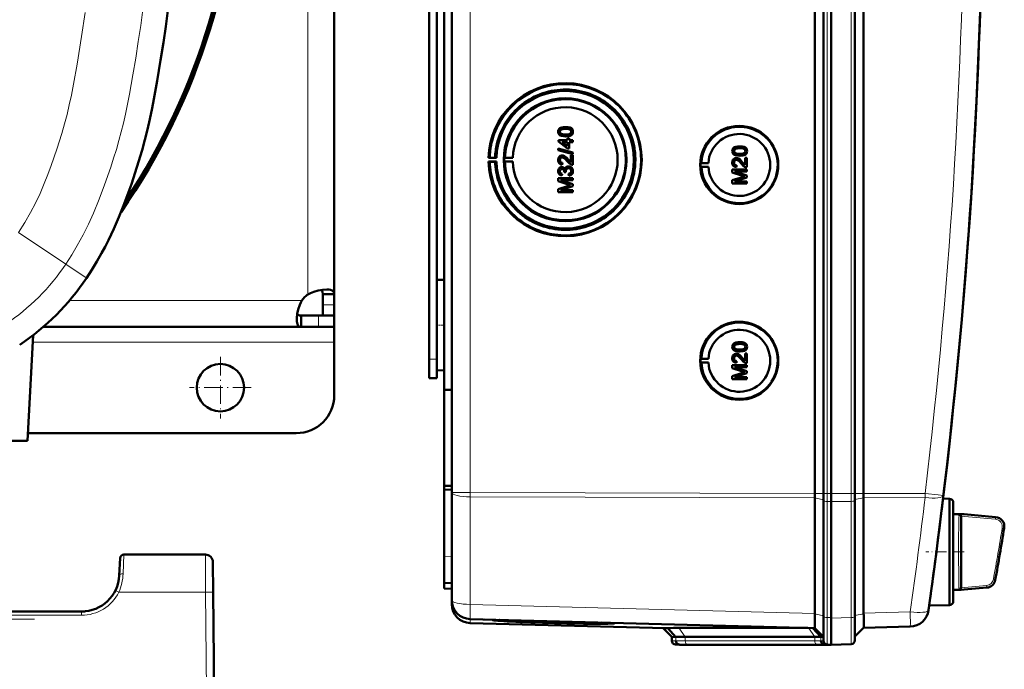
# Model space of a CAD drawing. Extents: x -2073 to 2460, y -1948 to 865.
# Tile 35 of 83: x 764 to 1023, y -1671 to -1500. Entities that reach past the tile are written whole.
import ezdxf

# ---------------------------------------------------------------- set-up
doc = ezdxf.new("R2010")
doc.units = 0
doc.linetypes.add('DASHDOT', pattern=[18.5, 12, -3, 0.5, -3])

msp = doc.modelspace()

# ---------------------------------------------------------------- linework, layer by layer
at = {"color": 7, "lineweight": 50}
for p, q in [((973.27, -1624.81), (973.27, -1276.77)), ((975.57, -1276.76), (975.57, -1624.82)), ((977.57, -1276.76), (977.57, -1624.82)), ((983.81, -1624.82), (983.81, -1276.76)), ((986.1, -1624.8), (986.1, -1276.79)), ((877.57, -1624.54), (877.57, -1277.04)), ((977.56, -1291.76), (977.56, -1604.55)), ((873.57, -1573.98), (873.57, -1327.6)), ((875.57, -1451.72), (875.57, -1597.47)), ((846.57, -1459.46), (846.57, -1572.22)), ((871.57, -1589.39), (871.57, -1459.39)), ((907.54, -1528.19), (907.55, -1528.19)), ((906.04, -1529.43), (906.04, -1529.43)), ((906.3, -1529.94), (906.31, -1529.94)), ((907.54, -1530.66), (907.55, -1530.66)), ((909.12, -1530.28), (909.13, -1530.28)), ((909.49, -1529.42), (909.5, -1529.42)), ((905.64, -1531.65), (908.01, -1531.65)), ((905.64, -1531.99), (905.64, -1531.65)), ((908.01, -1533.82), (905.64, -1531.99)), ((906.62, -1532.14), (908.01, -1533.21)), ((908.01, -1532.14), (906.62, -1532.14)), ((906.63, -1532.14), (908.02, -1533.21)), ((908.01, -1531.15), (908.51, -1531.15)), ((908.01, -1531.65), (908.01, -1531.15)), ((908.01, -1533.21), (908.01, -1532.14)), ((908.51, -1531.15), (908.51, -1531.65)), ((908.51, -1531.15), (908.51, -1531.65)), ((908.51, -1531.15), (908.51, -1531.15)), ((908.51, -1531.65), (909.44, -1531.65)), ((908.51, -1532.14), (908.51, -1533.82)), ((908.51, -1532.14), (908.51, -1533.82)), ((909.44, -1532.14), (908.51, -1532.14)), ((909.44, -1531.65), (909.44, -1532.14)), ((909.44, -1531.65), (909.45, -1531.65)), ((909.44, -1532.14), (909.45, -1532.14)), ((909.45, -1531.65), (909.45, -1532.14)), ((953.44, -1533.28), (953.44, -1533.28)), ((887.56, -1536.26), (887.26, -1536.31)), ((887.26, -1536.31), (889.32, -1536.31)), ((888.99, -1536.28), (887.56, -1536.26)), ((889.32, -1536.31), (888.99, -1536.28)), ((891.56, -1536.28), (891.35, -1536.31)), ((891.35, -1536.31), (893.63, -1536.31)), ((893.63, -1536.31), (891.56, -1536.28)), ((905.59, -1533.86), (909.44, -1534.94)), ((905.59, -1534.26), (905.59, -1533.86)), ((905.59, -1533.86), (905.6, -1533.86)), ((909.44, -1535.35), (905.59, -1534.26)), ((905.6, -1533.86), (909.45, -1534.94)), ((906.66, -1535.7), (906.66, -1535.7)), ((908.51, -1533.82), (908.01, -1533.82)), ((908.51, -1533.82), (908.51, -1533.82)), ((908.95, -1537.53), (908.95, -1535.65)), ((908.95, -1535.65), (909.44, -1535.65)), ((909.44, -1534.94), (909.44, -1535.35)), ((909.44, -1534.94), (909.45, -1534.94)), ((909.44, -1535.35), (909.45, -1535.35)), ((909.44, -1535.65), (909.44, -1538.17)), ((909.44, -1535.65), (909.45, -1535.65)), ((909.45, -1534.94), (909.45, -1535.35)), ((909.45, -1535.65), (909.45, -1538.17)), ((951.93, -1534.52), (951.94, -1534.52)), ((952.19, -1535.03), (952.2, -1535.03)), ((953.44, -1535.75), (953.44, -1535.75)), ((954.84, -1536.29), (955.34, -1536.29)), ((954.84, -1538.18), (954.84, -1536.29)), ((955.01, -1535.38), (955.02, -1535.38)), ((955.34, -1536.29), (955.34, -1538.81)), ((955.34, -1536.29), (955.34, -1538.81)), ((955.34, -1536.29), (955.34, -1536.29)), ((955.38, -1534.52), (955.39, -1534.52)), ((887.26, -1537.31), (887.56, -1537.35)), ((889.32, -1537.31), (887.26, -1537.31)), ((887.56, -1537.35), (888.99, -1537.33)), ((888.99, -1537.33), (889.32, -1537.31)), ((891.56, -1537.34), (891.35, -1537.31)), ((891.35, -1537.31), (893.63, -1537.31)), ((893.63, -1537.31), (891.56, -1537.34)), ((906.04, -1536.89), (906.04, -1536.89)), ((906.57, -1538.76), (906.58, -1538.76)), ((906.73, -1537.62), (906.68, -1538.12)), ((906.68, -1538.12), (906.69, -1538.12)), ((906.74, -1537.62), (906.69, -1538.12)), ((906.73, -1537.62), (906.74, -1537.62)), ((908.24, -1536.77), (908.95, -1537.53)), ((908.24, -1536.77), (908.24, -1536.77)), ((908.28, -1538.56), (908.29, -1538.56)), ((909.44, -1538.17), (909.45, -1538.17)), ((943.14, -1537.69), (943.34, -1537.67)), ((943.14, -1537.69), (945.18, -1537.69)), ((943.14, -1538.69), (943.34, -1538.72)), ((943.14, -1538.69), (945.18, -1538.69)), ((943.34, -1537.67), (945.18, -1537.69)), ((943.34, -1538.72), (945.18, -1538.69)), ((951.93, -1537.54), (951.94, -1537.54)), ((952.55, -1536.34), (952.55, -1536.34)), ((952.62, -1538.27), (952.57, -1538.76)), ((952.57, -1538.76), (952.58, -1538.76)), ((952.63, -1538.27), (952.58, -1538.76)), ((952.62, -1538.27), (952.63, -1538.27)), ((954.13, -1537.41), (954.84, -1538.17)), ((954.13, -1537.41), (954.13, -1537.41)), ((955.34, -1538.81), (955.34, -1538.81)), ((906.04, -1539.84), (906.04, -1539.84)), ((906.63, -1540.49), (906.58, -1540.98)), ((906.58, -1540.98), (906.59, -1540.98)), ((906.64, -1540.49), (906.59, -1540.98)), ((906.63, -1540.49), (906.64, -1540.49)), ((907.17, -1540.05), (907.18, -1539.98)), ((907.62, -1540.1), (907.17, -1540.05)), ((907.56, -1539.78), (907.57, -1539.78)), ((907.62, -1540.1), (907.62, -1540.1)), ((908.41, -1541.03), (908.36, -1540.54)), ((908.41, -1541.03), (908.41, -1541.03)), ((909.49, -1539.83), (909.5, -1539.83)), ((951.48, -1539.36), (955.34, -1539.36)), ((951.48, -1540.17), (951.48, -1539.36)), ((954.14, -1541.02), (951.48, -1540.17)), ((951.48, -1542.24), (954.19, -1541.38)), ((952.08, -1539.9), (955.34, -1540.93)), ((952.08, -1539.9), (955.34, -1540.93)), ((955.34, -1539.9), (952.08, -1539.9)), ((955.34, -1541.49), (952.08, -1542.52)), ((955.34, -1541.49), (952.08, -1542.52)), ((955.34, -1539.36), (955.34, -1539.9)), ((955.34, -1539.36), (955.34, -1539.9)), ((955.34, -1539.36), (955.34, -1539.36)), ((955.34, -1539.9), (955.34, -1539.9)), ((955.34, -1540.93), (955.34, -1541.49)), ((955.34, -1540.93), (955.34, -1541.49)), ((955.34, -1540.93), (955.34, -1540.93)), ((955.34, -1541.49), (955.34, -1541.49)), ((905.59, -1541.67), (909.44, -1541.67)), ((905.59, -1542.48), (905.59, -1541.67)), ((908.25, -1543.34), (905.59, -1542.48)), ((905.59, -1544.56), (908.29, -1543.7)), ((906.18, -1542.22), (909.44, -1543.24)), ((909.44, -1542.22), (906.18, -1542.22)), ((909.44, -1543.81), (906.18, -1544.83)), ((906.19, -1542.22), (909.45, -1543.24)), ((909.45, -1543.81), (906.19, -1544.83)), ((909.44, -1541.67), (909.44, -1542.22)), ((909.44, -1541.67), (909.45, -1541.67)), ((909.44, -1542.22), (909.45, -1542.22)), ((909.44, -1543.24), (909.44, -1543.81)), ((909.44, -1543.24), (909.45, -1543.24)), ((909.44, -1543.81), (909.45, -1543.81)), ((909.45, -1541.67), (909.45, -1542.22)), ((909.45, -1543.24), (909.45, -1543.81)), ((951.48, -1543.06), (951.48, -1542.24)), ((955.34, -1543.06), (951.48, -1543.06)), ((952.08, -1542.52), (955.34, -1542.52)), ((955.34, -1542.52), (955.34, -1543.06)), ((955.34, -1542.52), (955.34, -1543.06)), ((955.34, -1542.52), (955.34, -1542.52)), ((955.34, -1543.06), (955.34, -1543.06)), ((905.59, -1545.38), (905.59, -1544.56)), ((909.44, -1545.38), (905.59, -1545.38)), ((906.18, -1544.83), (909.44, -1544.83)), ((909.44, -1544.83), (909.44, -1545.38)), ((909.44, -1544.83), (909.45, -1544.83)), ((909.44, -1545.38), (909.45, -1545.38)), ((909.45, -1544.83), (909.45, -1545.38)), ((873.57, -1568.5), (875.57, -1568.44)), ((873.57, -1568.5), (875.57, -1568.44)), ((873.57, -1580.39), (873.57, -1568.5)), ((843.57, -1572.22), (843.57, -1575.03)), ((846.57, -1572.22), (843.57, -1572.22)), ((846.57, -1572.22), (846.57, -1575.03)), ((843.57, -1575.03), (843.57, -1577.89)), ((846.57, -1575.03), (846.57, -1577.89)), ((837.89, -1580.89), (837.89, -1577.89)), ((842.45, -1577.89), (837.89, -1577.89)), ((846.57, -1577.89), (842.45, -1577.89)), ((846.57, -1577.89), (843.57, -1577.89)), ((846.57, -1580.89), (846.57, -1577.89)), ((873.57, -1592.29), (873.57, -1580.39)), ((837.89, -1580.89), (769.86, -1580.89)), ((842.45, -1580.89), (837.89, -1580.89)), ((846.57, -1580.89), (842.45, -1580.89)), ((846.57, -1580.89), (846.57, -1584.89)), ((767.19, -1583.07), (765.73, -1610.89)), ((846.57, -1584.89), (846.57, -1598.89)), ((953.44, -1584.89), (953.44, -1584.89)), ((873.57, -1589.39), (873.57, -1586.8)), ((951.93, -1586.13), (951.94, -1586.13)), ((952.19, -1586.64), (952.2, -1586.64)), ((952.55, -1587.95), (952.55, -1587.95)), ((953.44, -1587.36), (953.44, -1587.36)), ((954.84, -1587.9), (955.34, -1587.9)), ((954.84, -1589.78), (954.84, -1587.9)), ((955.01, -1586.98), (955.02, -1586.98)), ((955.34, -1587.9), (955.34, -1590.42)), ((955.34, -1587.9), (955.34, -1590.42)), ((955.34, -1587.9), (955.34, -1587.9)), ((955.38, -1586.12), (955.39, -1586.12)), ((871.57, -1594.39), (871.57, -1589.39)), ((873.57, -1594.39), (873.57, -1589.39)), ((943.14, -1589.3), (943.34, -1589.27)), ((943.14, -1589.3), (945.18, -1589.3)), ((943.14, -1590.3), (943.34, -1590.33)), ((943.14, -1590.3), (945.18, -1590.3)), ((943.34, -1589.27), (945.18, -1589.3)), ((943.34, -1590.33), (945.18, -1590.3)), ((951.93, -1589.15), (951.94, -1589.15)), ((952.62, -1589.88), (952.57, -1590.37)), ((952.57, -1590.37), (952.58, -1590.37)), ((952.63, -1589.88), (952.58, -1590.37)), ((952.62, -1589.88), (952.63, -1589.88)), ((954.13, -1589.02), (954.84, -1589.78)), ((954.13, -1589.02), (954.13, -1589.02)), ((955.34, -1590.42), (955.34, -1590.42)), ((873.57, -1592.29), (875.57, -1592.34)), ((951.48, -1590.96), (955.34, -1590.96)), ((951.48, -1591.77), (951.48, -1590.96)), ((954.14, -1592.63), (951.48, -1591.77)), ((951.48, -1593.85), (954.19, -1592.99)), ((952.08, -1591.51), (955.34, -1592.53)), ((952.08, -1591.51), (955.34, -1592.53)), ((955.34, -1591.51), (952.08, -1591.51)), ((955.34, -1593.1), (952.08, -1594.12)), ((955.34, -1593.1), (952.08, -1594.12)), ((955.34, -1590.96), (955.34, -1591.51)), ((955.34, -1590.96), (955.34, -1591.51)), ((955.34, -1590.96), (955.34, -1590.96)), ((955.34, -1591.51), (955.34, -1591.51)), ((955.34, -1592.53), (955.34, -1593.1)), ((955.34, -1592.53), (955.34, -1593.1)), ((955.34, -1592.53), (955.34, -1592.53)), ((955.34, -1593.1), (955.34, -1593.1)), ((871.57, -1594.39), (873.57, -1594.39)), ((951.48, -1594.67), (951.48, -1593.85)), ((955.34, -1594.67), (951.48, -1594.67)), ((952.08, -1594.12), (955.34, -1594.12)), ((955.34, -1594.12), (955.34, -1594.67)), ((955.34, -1594.12), (955.34, -1594.67)), ((955.34, -1594.12), (955.34, -1594.12)), ((955.34, -1594.67), (955.34, -1594.67)), ((875.57, -1597.47), (877.57, -1597.45)), ((875.57, -1622.75), (875.57, -1597.47)), ((977.56, -1624.82), (977.56, -1604.55)), ((836.57, -1608.89), (765.84, -1608.89)), ((765.73, -1610.89), (732.44, -1610.89)), ((875.57, -1622.75), (877.57, -1622.77)), ((875.57, -1622.75), (875.57, -1623.69)), ((875.57, -1623.69), (875.57, -1641.33)), ((875.57, -1623.69), (877.57, -1623.79)), ((877.57, -1652.9), (877.57, -1624.54)), ((973.27, -1625.93), (973.27, -1656.4)), ((975.57, -1624.82), (975.57, -1626.67)), ((975.57, -1626.67), (975.57, -1657.24)), ((977.56, -1624.82), (977.56, -1626.9)), ((977.56, -1626.9), (977.56, -1657.67)), ((977.57, -1624.82), (977.57, -1626.9)), ((977.57, -1626.9), (977.57, -1657.47)), ((983.81, -1624.82), (983.81, -1626.64)), ((983.81, -1626.64), (983.81, -1657.26)), ((986.1, -1625.92), (986.1, -1625.9)), ((986.1, -1625.92), (986.1, -1656.29)), ((1008.74, -1626.19), (1007.05, -1626.14)), ((1008.74, -1640.19), (1008.74, -1626.19)), ((1006.71, -1628.93), (1006.58, -1629.94)), ((1009.74, -1627.19), (1009.74, -1640.19)), ((1009.74, -1630.19), (1009.74, -1627.19)), ((1009.74, -1630.19), (1011.77, -1630.19)), ((1011.76, -1630.74), (1011.76, -1630.79)), ((1011.76, -1630.79), (1011.76, -1630.8)), ((1012.59, -1630.26), (1011.77, -1630.19)), ((1012.6, -1630.26), (1011.77, -1630.19)), ((1011.77, -1630.8), (1011.77, -1649.57)), ((1012.6, -1630.26), (1020.9, -1630.99)), ((790.17, -1641.84), (789.93, -1646.41)), ((812.6, -1640.89), (791.16, -1640.89)), ((875.57, -1648.32), (875.57, -1641.33)), ((1008.74, -1649.95), (1008.74, -1640.19)), ((1009.74, -1640.19), (1009.74, -1653.19)), ((814.6, -1642.87), (814.67, -1650.8)), ((875.57, -1649.82), (875.57, -1648.32)), ((877.57, -1648.39), (875.57, -1648.32)), ((875.57, -1649.82), (877.57, -1649.89)), ((1008.74, -1654.19), (1008.74, -1649.95)), ((1009.74, -1650.19), (1011.77, -1650.19)), ((1009.74, -1653.19), (1009.74, -1650.19)), ((1012.6, -1650.11), (1011.77, -1650.19)), ((1018.57, -1649.59), (1012.6, -1650.11)), ((814.67, -1650.8), (815.43, -1737.39)), ((877.57, -1653.95), (877.57, -1652.91)), ((781.97, -1655.68), (781.96, -1655.69)), ((1003.27, -1655.06), (1003.24, -1655.24)), ((1008.74, -1654.19), (1003.37, -1654.33)), ((779.94, -1655.89), (538.92, -1655.89)), ((973.27, -1660.28), (882.43, -1657.9)), ((886, -1657.99), (886.13, -1658)), ((889.98, -1658.16), (888.26, -1658.12)), ((888.27, -1658.09), (889.98, -1658.14)), ((889.98, -1658.14), (889.97, -1658.1)), ((973.26, -1656.49), (973.25, -1657.36)), ((973.26, -1656.49), (973.27, -1656.4)), ((975.57, -1657.24), (975.57, -1663.61)), ((977.56, -1664.64), (977.56, -1657.67)), ((977.57, -1657.47), (977.57, -1657.67)), ((983.81, -1663.46), (983.81, -1657.26)), ((933.88, -1660.29), (882.43, -1658.95)), ((918.85, -1658.91), (918.87, -1658.85)), ((935.57, -1662.58), (933.27, -1660.28)), ((936.65, -1662.61), (934.51, -1660.26)), ((937.42, -1660.23), (971.41, -1660.23)), ((974.85, -1662.56), (972.75, -1660.26)), ((973.26, -1660.28), (975.57, -1662.58)), ((986.1, -1660.16), (983.81, -1662.46)), ((998.38, -1659.85), (986.1, -1660.17)), ((935.57, -1663.61), (935.57, -1662.58)), ((936.65, -1662.61), (935.57, -1662.58)), ((973.22, -1662.58), (939.08, -1662.58)), ((975.57, -1662.58), (974.85, -1662.56)), ((937.57, -1664.64), (936.53, -1664.6)), ((938.47, -1664.66), (937.53, -1664.63)), ((938.47, -1664.66), (937.57, -1664.64)), ((974.63, -1664.64), (940.49, -1664.64)), ((974.64, -1664.64), (940.49, -1664.64)), ((976.68, -1664.62), (975.74, -1664.58)), ((976.53, -1664.6), (977.57, -1664.64)), ((977.56, -1664.64), (976.65, -1664.66)), ((977.57, -1664.64), (976.68, -1664.62)), ((982.85, -1664.46), (977.56, -1664.64)), ((977.57, -1664.64), (977.57, -1664.64))]:
    msp.add_line(p, q, dxfattribs=at)
at = {"color": 7, "lineweight": 18}
for p, q in [((976.53, -1276.76), (976.53, -1624.82)), ((982.85, -1624.82), (982.85, -1276.76)), ((882.43, -1624.54), (882.43, -1277.04)), ((839.57, -1450.89), (839.57, -1572.36)), ((775.81, -1564.33), (763.37, -1555.99)), ((775.81, -1564.33), (781.21, -1567.95)), ((781.28, -1568), (781.21, -1567.95)), ((838.03, -1573.89), (776.82, -1573.89)), ((846.57, -1575.03), (843.57, -1575.03)), ((842.45, -1580.89), (842.45, -1577.89)), ((846.57, -1584.89), (767.1, -1584.89)), ((871.57, -1589.39), (873.57, -1589.39)), ((882.43, -1624.54), (877.57, -1624.54)), ((882.43, -1624.54), (973.27, -1624.81)), ((882.43, -1624.54), (882.43, -1625.66)), ((973.27, -1625.93), (882.43, -1625.66)), ((882.43, -1654.03), (882.43, -1625.66)), ((973.27, -1624.82), (975.57, -1624.82)), ((973.27, -1625.92), (975.57, -1626.44)), ((976.53, -1624.82), (975.57, -1624.82)), ((976.53, -1624.82), (976.53, -1626.89)), ((977.57, -1624.82), (976.53, -1624.82)), ((976.53, -1626.89), (976.53, -1657.46)), ((976.53, -1626.89), (977.57, -1626.9)), ((982.85, -1624.82), (977.56, -1624.82)), ((982.85, -1626.86), (977.56, -1626.9)), ((982.85, -1624.82), (982.85, -1626.86)), ((982.85, -1624.82), (983.81, -1624.82)), ((982.85, -1626.86), (982.85, -1657.48)), ((986.1, -1624.82), (983.81, -1624.82)), ((986.1, -1625.9), (983.81, -1626.41)), ((986.1, -1624.8), (1002.3, -1624.75)), ((1002.3, -1625.87), (986.1, -1625.92)), ((1006.7, -1628.93), (1006.71, -1628.93)), ((1006.58, -1629.96), (1006.58, -1629.94)), ((1011.24, -1630.65), (1011.25, -1630.42)), ((1011.25, -1630.42), (1011.26, -1630.33)), ((1011.26, -1630.33), (1011.27, -1630.27)), ((1011.76, -1630.74), (1020.84, -1631.56)), ((1011.78, -1630.24), (1020.88, -1631.06)), ((1020.84, -1631.56), (1020.88, -1631.06)), ((1023.12, -1633.97), (1022.62, -1633.89)), ((791.16, -1640.89), (790.92, -1645.97)), ((812.6, -1640.89), (812.67, -1650.8)), ((875.57, -1641.33), (877.57, -1641.39)), ((1020.31, -1647.37), (1020.81, -1647.46)), ((1011.23, -1649.41), (1011.21, -1649.02)), ((1011.26, -1650.04), (1011.25, -1649.95)), ((1011.27, -1650.11), (1011.26, -1650.04)), ((1018.52, -1649.02), (1011.76, -1649.63)), ((1018.57, -1649.52), (1011.78, -1650.13)), ((1018.57, -1649.52), (1018.52, -1649.02)), ((789.78, -1650.8), (812.67, -1650.8)), ((812.67, -1650.8), (813.43, -1737.39)), ((882.43, -1654.03), (973.27, -1656.4)), ((1003.27, -1655.08), (1003.27, -1655.06)), ((779.94, -1656.88), (538.92, -1656.88)), ((779.94, -1655.89), (779.94, -1656.88)), ((882.43, -1658.95), (882.43, -1657.9)), ((973.26, -1656.49), (975.57, -1657.01)), ((976.53, -1657.46), (976.53, -1664.6)), ((977.57, -1657.47), (976.53, -1657.46)), ((977.56, -1657.67), (982.85, -1657.48)), ((986.1, -1656.47), (983.81, -1656.98)), ((986.1, -1656.29), (998.38, -1655.97)), ((939.08, -1662.58), (937.42, -1660.23)), ((973.22, -1662.58), (971.56, -1660.23)), ((936.65, -1663.63), (936.65, -1662.61)), ((939.08, -1663.61), (939.08, -1662.58)), ((973.22, -1663.61), (973.22, -1662.58)), ((974.85, -1663.59), (974.85, -1662.56)), ((936.65, -1663.63), (935.57, -1663.61)), ((937.53, -1664.63), (936.53, -1664.6)), ((973.22, -1663.61), (939.08, -1663.61)), ((973.9, -1664.6), (939.76, -1664.6)), ((975.57, -1663.61), (974.85, -1663.59)), ((976.53, -1664.6), (975.74, -1664.58)), ((976.65, -1664.66), (976.65, -1664.61))]:
    msp.add_line(p, q, dxfattribs=at)
at = {"color": 7, "linetype": 'DASHDOT', "lineweight": 18, "ltscale": 0.059998}
for p, q in [((873.37, -1580.39), (875.77, -1580.39)), ((871.37, -1589.39), (873.77, -1589.39))]:
    msp.add_line(p, q, dxfattribs=at)
at = {"color": 7, "linetype": 'DASHDOT', "lineweight": 18, "ltscale": 0.40625}
for p, q in [((816.57, -1588.77), (816.57, -1605.02)), ((824.69, -1596.89), (808.44, -1596.89))]:
    msp.add_line(p, q, dxfattribs=at)
at = {"color": 7, "linetype": 'DASHDOT', "lineweight": 18, "ltscale": 0.252676}
msp.add_line((1012.64, -1640.19), (1002.53, -1640.19), dxfattribs=at)
at = {"color": 7, "linetype": 'DASHDOT', "lineweight": 18}
msp.add_line((767.58, -1657.89), (518.12, -1657.89), dxfattribs=at)
at = {"color": 7, "lineweight": 18}
for points in [[(796.14, -1497.23), (795.56, -1501.45), (794.93, -1505.67), (794.24, -1510.04), (793.51, -1514.41), (792.6, -1519.5), (792.09, -1522.17), (791.53, -1524.83), (791.01, -1527.14), (790.44, -1529.43), (789.81, -1531.77), (789.14, -1534.1), (788.42, -1536.44), (787.67, -1538.79), (786.06, -1543.43), (784.64, -1547.21), (783.1, -1550.92), (781.79, -1553.81), (780.38, -1556.64), (778.86, -1559.41), (777.38, -1561.9), (775.81, -1564.33)], [(780.92, -1498.02), (779.98, -1504.37), (778.79, -1511.61), (777.85, -1516.89), (777.29, -1519.76), (776.74, -1522.36), (776.14, -1524.85), (775.5, -1527.32), (774.77, -1529.87), (773.45, -1534.06), (771.98, -1538.32), (771.09, -1540.73), (770.15, -1543.1), (769.03, -1545.72), (767.83, -1548.27), (766.54, -1550.75), (765.05, -1553.35), (763.37, -1555.99)], [(1002.3, -1624.75), (1005.75, -1625.16), (1007.1, -1625.34), (1007.13, -1625.34), (1007.14, -1625.34)], [(1011.63, -1640.19), (1011.65, -1635.77), (1011.69, -1632.57), (1011.74, -1631.13), (1011.76, -1630.8)], [(1023.12, -1633.97), (1023.15, -1633.56), (1023.12, -1633.15), (1023.02, -1632.75), (1022.85, -1632.37), (1022.63, -1632.02), (1022.35, -1631.72), (1022.02, -1631.46), (1021.66, -1631.26), (1021.27, -1631.13), (1020.88, -1631.06)], [(1011.76, -1649.57), (1011.74, -1649.24), (1011.69, -1647.77), (1011.63, -1641.8), (1011.63, -1640.19)], [(1020.81, -1647.46), (1020.8, -1647.53), (1020.81, -1647.54), (1020.81, -1647.54), (1020.81, -1647.54)], [(789.78, -1650.8), (788.89, -1650.37), (788.88, -1650.36)], [(814.67, -1650.8), (814.67, -1650.8), (814.65, -1650.8), (814.44, -1650.8), (812.67, -1650.8)], [(982.85, -1657.48), (982.86, -1662.53), (982.85, -1664.39), (982.85, -1664.45), (982.85, -1664.46)]]:
    msp.add_lwpolyline(points, dxfattribs=at)
at = {"color": 7, "lineweight": 50}
for points in [[(781.28, -1568), (782.67, -1565.85), (784, -1563.67), (785.27, -1561.45), (786.18, -1559.76), (787.05, -1558.05), (788.48, -1555.04), (789.81, -1551.99), (791.05, -1548.89), (792.11, -1546.08), (793.12, -1543.24), (794.58, -1538.79), (795.93, -1534.31), (796.68, -1531.6), (797.36, -1528.87), (797.99, -1526.14), (798.59, -1523.25), (799.05, -1520.85), (799.91, -1516.02), (800.82, -1510.6), (801.56, -1505.93), (802.18, -1501.67), (803.01, -1495.36)], [(905.59, -1529.42), (905.62, -1529.16), (905.7, -1528.91), (905.84, -1528.69), (906.04, -1528.52), (906.19, -1528.43), (906.52, -1528.31), (907.04, -1528.21), (907.54, -1528.19)], [(907.54, -1528.19), (908.07, -1528.21), (908.58, -1528.31), (908.83, -1528.4), (909.06, -1528.53), (909.25, -1528.7), (909.39, -1528.92), (909.47, -1529.18), (909.49, -1529.42)], [(907.55, -1528.19), (908.05, -1528.21), (908.23, -1528.23), (908.72, -1528.35), (909.07, -1528.53), (909.32, -1528.78), (909.47, -1529.12), (909.5, -1529.42)], [(907.54, -1530.66), (907.02, -1530.64), (906.51, -1530.54), (906.14, -1530.39), (906.03, -1530.32), (905.83, -1530.15), (905.69, -1529.93), (905.61, -1529.67), (905.59, -1529.42)], [(907.55, -1528.68), (906.99, -1528.71), (906.62, -1528.77), (906.44, -1528.84), (906.28, -1528.94), (906.15, -1529.08), (906.05, -1529.34), (906.04, -1529.43)], [(907.54, -1528.68), (907.17, -1528.69), (906.86, -1528.72), (906.58, -1528.78), (906.44, -1528.83), (906.18, -1529.03), (906.05, -1529.28), (906.04, -1529.43)], [(906.04, -1529.43), (906.07, -1529.61), (906.22, -1529.86), (906.31, -1529.94)], [(906.04, -1529.43), (906.05, -1529.55), (906.13, -1529.77), (906.3, -1529.94)], [(906.3, -1529.94), (906.65, -1530.08), (907.02, -1530.14), (907.54, -1530.17)], [(906.31, -1529.94), (906.71, -1530.09), (907.04, -1530.14), (907.55, -1530.17)], [(909.05, -1529.42), (909.02, -1529.24), (908.88, -1529.01), (908.63, -1528.83), (908.42, -1528.76), (908.1, -1528.71), (907.54, -1528.68)], [(907.54, -1530.17), (908.2, -1530.13), (908.47, -1530.08), (908.61, -1530.03), (908.87, -1529.85), (909.02, -1529.61), (909.05, -1529.42)], [(909.12, -1530.28), (908.84, -1530.45), (908.36, -1530.59), (907.71, -1530.66), (907.54, -1530.66)], [(909.13, -1530.28), (908.7, -1530.5), (908.22, -1530.62), (907.55, -1530.66)], [(909.49, -1529.42), (909.44, -1529.81), (909.31, -1530.07), (909.12, -1530.28)], [(909.5, -1529.42), (909.45, -1529.81), (909.26, -1530.15), (909.13, -1530.28)], [(951.48, -1534.52), (951.51, -1534.25), (951.59, -1534), (951.73, -1533.78), (951.93, -1533.61), (952.09, -1533.52), (952.42, -1533.4), (952.93, -1533.3), (953.44, -1533.28)], [(953.44, -1533.28), (953.94, -1533.3), (954.12, -1533.32), (954.61, -1533.44), (954.96, -1533.62), (955.21, -1533.87), (955.36, -1534.21), (955.39, -1534.52)], [(953.44, -1533.28), (953.96, -1533.3), (954.47, -1533.4), (954.72, -1533.49), (954.95, -1533.62), (955.14, -1533.79), (955.29, -1534.01), (955.36, -1534.27), (955.38, -1534.52)], [(905.59, -1536.88), (905.63, -1536.53), (905.76, -1536.19), (905.93, -1535.98), (906.15, -1535.82), (906.48, -1535.71), (906.66, -1535.7)], [(906.67, -1536.19), (906.46, -1536.22), (906.32, -1536.3), (906.18, -1536.44), (906.1, -1536.59), (906.04, -1536.89)], [(906.66, -1536.19), (906.45, -1536.23), (906.27, -1536.33), (906.14, -1536.49), (906.06, -1536.69), (906.04, -1536.89)], [(906.66, -1535.7), (906.95, -1535.73), (907.29, -1535.87), (907.55, -1536.05), (907.96, -1536.44), (908.24, -1536.77)], [(906.66, -1535.7), (906.85, -1535.71), (907.23, -1535.84), (907.56, -1536.06), (907.84, -1536.33), (908.24, -1536.77)], [(908, -1537.23), (907.42, -1536.59), (907.29, -1536.47), (907, -1536.27), (906.66, -1536.19)], [(953.44, -1535.75), (952.91, -1535.73), (952.4, -1535.63), (952.03, -1535.48), (951.92, -1535.41), (951.73, -1535.24), (951.58, -1535.02), (951.51, -1534.76), (951.48, -1534.52)], [(953.43, -1533.77), (953.06, -1533.78), (952.75, -1533.82), (952.47, -1533.87), (952.33, -1533.92), (952.08, -1534.12), (951.94, -1534.37), (951.93, -1534.52)], [(951.93, -1534.52), (951.94, -1534.64), (952.03, -1534.86), (952.19, -1535.03)], [(953.44, -1533.77), (952.88, -1533.8), (952.51, -1533.86), (952.33, -1533.93), (952.17, -1534.03), (952.04, -1534.17), (951.94, -1534.43), (951.94, -1534.52)], [(951.94, -1534.52), (951.96, -1534.7), (952.11, -1534.95), (952.2, -1535.03)], [(952.19, -1535.03), (952.54, -1535.17), (952.91, -1535.23), (953.43, -1535.26)], [(952.2, -1535.03), (952.6, -1535.18), (952.93, -1535.23), (953.44, -1535.26)], [(954.94, -1534.52), (954.91, -1534.33), (954.77, -1534.1), (954.52, -1533.92), (954.31, -1533.85), (953.99, -1533.8), (953.43, -1533.77)], [(953.43, -1535.26), (954.09, -1535.22), (954.36, -1535.17), (954.5, -1535.12), (954.77, -1534.94), (954.91, -1534.7), (954.94, -1534.52)], [(955.02, -1535.38), (954.59, -1535.59), (954.11, -1535.71), (953.44, -1535.75)], [(955.01, -1535.38), (954.73, -1535.54), (954.25, -1535.68), (953.6, -1535.75), (953.44, -1535.75)], [(955.38, -1534.52), (955.33, -1534.9), (955.21, -1535.16), (955.01, -1535.38)], [(955.39, -1534.52), (955.34, -1534.9), (955.16, -1535.24), (955.02, -1535.38)], [(906.68, -1538.12), (906.32, -1538.04), (906, -1537.87), (905.86, -1537.74), (905.68, -1537.42), (905.6, -1537.06), (905.59, -1536.88)], [(905.59, -1539.86), (905.63, -1539.53), (905.76, -1539.23), (905.97, -1538.98), (906.26, -1538.81), (906.57, -1538.76)], [(906.04, -1536.89), (906.07, -1537.12), (906.13, -1537.28), (906.3, -1537.49), (906.55, -1537.6), (906.74, -1537.62)], [(906.04, -1536.89), (906.1, -1537.23), (906.22, -1537.42), (906.4, -1537.56), (906.62, -1537.62), (906.73, -1537.62)], [(906.57, -1538.76), (906.77, -1538.78), (906.95, -1538.85), (907.11, -1538.97), (907.29, -1539.2), (907.34, -1539.28)], [(906.58, -1538.76), (906.77, -1538.78), (906.96, -1538.85), (907.12, -1538.96), (907.25, -1539.11), (907.34, -1539.27)], [(907.34, -1539.28), (907.42, -1539.04), (907.58, -1538.83), (907.79, -1538.67), (908.03, -1538.59), (908.28, -1538.56)], [(909.1, -1538.11), (908.84, -1538), (908.49, -1537.75), (908, -1537.23)], [(908.24, -1536.77), (908.64, -1537.25), (908.95, -1537.53)], [(908.28, -1538.56), (908.48, -1538.58), (908.85, -1538.7), (909.16, -1538.94), (909.38, -1539.27), (909.48, -1539.65), (909.49, -1539.83)], [(908.29, -1538.56), (908.68, -1538.62), (908.91, -1538.73), (909.12, -1538.89), (909.28, -1539.08), (909.45, -1539.44), (909.5, -1539.83)], [(951.48, -1537.53), (951.52, -1537.17), (951.65, -1536.84), (951.82, -1536.63), (952.04, -1536.47), (952.38, -1536.35), (952.55, -1536.34)], [(952.57, -1538.76), (952.21, -1538.69), (951.89, -1538.51), (951.75, -1538.38), (951.57, -1538.06), (951.49, -1537.7), (951.48, -1537.53)], [(952.55, -1536.84), (952.34, -1536.87), (952.16, -1536.98), (952.03, -1537.14), (951.95, -1537.33), (951.93, -1537.54)], [(951.93, -1537.54), (951.99, -1537.87), (952.11, -1538.07), (952.29, -1538.2), (952.51, -1538.26), (952.62, -1538.27)], [(952.56, -1536.84), (952.36, -1536.87), (952.21, -1536.95), (952.07, -1537.08), (951.99, -1537.24), (951.94, -1537.54)], [(951.94, -1537.54), (951.96, -1537.76), (952.02, -1537.93), (952.19, -1538.14), (952.44, -1538.25), (952.63, -1538.27)], [(952.55, -1536.34), (952.84, -1536.38), (953.18, -1536.52), (953.44, -1536.69), (953.85, -1537.09), (954.13, -1537.41)], [(952.55, -1536.34), (952.74, -1536.36), (953.12, -1536.48), (953.45, -1536.7), (953.74, -1536.97), (954.13, -1537.41)], [(953.89, -1537.87), (953.31, -1537.23), (953.18, -1537.11), (952.89, -1536.92), (952.55, -1536.84)], [(954.99, -1538.76), (954.73, -1538.65), (954.38, -1538.4), (953.89, -1537.87)], [(954.13, -1537.41), (954.53, -1537.89), (954.84, -1538.18)], [(906.58, -1540.98), (906.26, -1540.89), (905.98, -1540.72), (905.76, -1540.48), (905.63, -1540.18), (905.59, -1539.86)], [(906.6, -1539.25), (906.42, -1539.28), (906.2, -1539.41), (906.08, -1539.62), (906.04, -1539.84)], [(906.59, -1539.25), (906.41, -1539.28), (906.25, -1539.36), (906.09, -1539.58), (906.04, -1539.84)], [(906.04, -1539.84), (906.07, -1540.03), (906.14, -1540.2), (906.27, -1540.34), (906.42, -1540.43), (906.64, -1540.49)], [(906.04, -1539.84), (906.06, -1540.03), (906.2, -1540.29), (906.36, -1540.4), (906.63, -1540.49)], [(907.18, -1539.98), (907.16, -1539.77), (907.03, -1539.48), (906.89, -1539.33), (906.79, -1539.28), (906.59, -1539.25)], [(908.28, -1539.06), (908.06, -1539.09), (907.85, -1539.19), (907.76, -1539.26), (907.63, -1539.45), (907.57, -1539.67), (907.56, -1539.78)], [(908.29, -1539.06), (908.06, -1539.09), (907.89, -1539.17), (907.69, -1539.36), (907.58, -1539.64), (907.57, -1539.78)], [(909.05, -1539.81), (909.04, -1539.69), (908.97, -1539.46), (908.83, -1539.27), (908.63, -1539.13), (908.4, -1539.06), (908.28, -1539.06)], [(908.36, -1540.54), (908.57, -1540.48), (908.77, -1540.38), (908.99, -1540.13), (909.05, -1539.81)], [(909.5, -1539.83), (909.46, -1540.18), (909.37, -1540.41), (909.23, -1540.62), (908.96, -1540.86), (908.62, -1541), (908.41, -1541.03)], [(909.49, -1539.83), (909.45, -1540.19), (909.3, -1540.51), (909.06, -1540.78), (908.91, -1540.88), (908.58, -1541), (908.41, -1541.03)], [(844.61, -1571.01), (843.54, -1571.09), (842.38, -1571.31), (841.16, -1571.66), (840.35, -1571.98), (839.57, -1572.36)], [(843.57, -1572.22), (843.52, -1571.75), (843.36, -1571.4), (843.09, -1571.16)], [(846.57, -1572.22), (846.51, -1571.83), (846.33, -1571.52), (846.03, -1571.28), (845.61, -1571.12), (845.15, -1571.04), (844.61, -1571.01)], [(838.03, -1573.89), (837.75, -1574.46), (837.5, -1575.05), (837.1, -1576.25), (836.83, -1577.42), (836.7, -1578.52), (836.69, -1578.93)], [(836.83, -1577.42), (837.07, -1577.69), (837.43, -1577.84), (837.89, -1577.89)], [(836.69, -1578.93), (836.71, -1579.41), (836.77, -1579.83), (836.85, -1580.11), (836.95, -1580.34), (837.1, -1580.56), (837.28, -1580.73), (837.56, -1580.85), (837.89, -1580.89)], [(951.48, -1586.12), (951.51, -1585.86), (951.59, -1585.61), (951.73, -1585.39), (951.93, -1585.22), (952.09, -1585.13), (952.42, -1585), (952.93, -1584.91), (953.44, -1584.89)], [(953.43, -1585.38), (953.06, -1585.39), (952.75, -1585.42), (952.47, -1585.48), (952.33, -1585.53), (952.08, -1585.72), (951.94, -1585.98), (951.93, -1586.13)], [(953.44, -1585.38), (952.88, -1585.41), (952.51, -1585.47), (952.33, -1585.54), (952.17, -1585.64), (952.04, -1585.78), (951.94, -1586.04), (951.94, -1586.13)], [(954.94, -1586.12), (954.91, -1585.94), (954.77, -1585.71), (954.52, -1585.52), (954.31, -1585.46), (953.99, -1585.41), (953.43, -1585.38)], [(953.44, -1584.89), (953.94, -1584.91), (954.12, -1584.93), (954.61, -1585.05), (954.96, -1585.23), (955.21, -1585.48), (955.36, -1585.81), (955.39, -1586.12)], [(953.44, -1584.89), (953.96, -1584.91), (954.47, -1585.01), (954.72, -1585.09), (954.95, -1585.22), (955.14, -1585.4), (955.29, -1585.62), (955.36, -1585.88), (955.38, -1586.12)], [(953.44, -1587.36), (952.91, -1587.33), (952.4, -1587.24), (952.03, -1587.09), (951.92, -1587.02), (951.73, -1586.85), (951.58, -1586.62), (951.51, -1586.37), (951.48, -1586.12)], [(951.48, -1589.14), (951.52, -1588.78), (951.65, -1588.45), (951.82, -1588.24), (952.04, -1588.08), (952.38, -1587.96), (952.55, -1587.95)], [(951.93, -1586.13), (951.94, -1586.25), (952.03, -1586.47), (952.19, -1586.64)], [(951.94, -1586.13), (951.96, -1586.31), (952.11, -1586.56), (952.2, -1586.64)], [(952.19, -1586.64), (952.54, -1586.78), (952.91, -1586.84), (953.43, -1586.86)], [(952.2, -1586.64), (952.6, -1586.79), (952.93, -1586.84), (953.44, -1586.86)], [(952.55, -1587.95), (952.84, -1587.98), (953.18, -1588.12), (953.44, -1588.3), (953.85, -1588.7), (954.13, -1589.02)], [(952.55, -1587.95), (952.74, -1587.97), (953.12, -1588.09), (953.45, -1588.31), (953.74, -1588.58), (954.13, -1589.02)], [(953.43, -1586.86), (954.09, -1586.83), (954.36, -1586.77), (954.5, -1586.73), (954.77, -1586.55), (954.91, -1586.31), (954.94, -1586.12)], [(955.02, -1586.98), (954.59, -1587.2), (954.11, -1587.31), (953.44, -1587.36)], [(955.01, -1586.98), (954.73, -1587.15), (954.25, -1587.29), (953.6, -1587.35), (953.44, -1587.36)], [(955.38, -1586.12), (955.33, -1586.51), (955.21, -1586.77), (955.01, -1586.98)], [(955.39, -1586.12), (955.34, -1586.5), (955.16, -1586.85), (955.02, -1586.98)], [(952.57, -1590.37), (952.21, -1590.3), (951.89, -1590.12), (951.75, -1589.99), (951.57, -1589.67), (951.49, -1589.31), (951.48, -1589.14)], [(952.55, -1588.44), (952.34, -1588.48), (952.16, -1588.58), (952.03, -1588.75), (951.95, -1588.94), (951.93, -1589.15)], [(951.93, -1589.15), (951.99, -1589.48), (952.11, -1589.67), (952.29, -1589.81), (952.51, -1589.87), (952.62, -1589.88)], [(952.56, -1588.44), (952.36, -1588.48), (952.21, -1588.56), (952.07, -1588.69), (951.99, -1588.84), (951.94, -1589.15)], [(951.94, -1589.15), (951.96, -1589.37), (952.02, -1589.54), (952.19, -1589.74), (952.44, -1589.86), (952.63, -1589.88)], [(953.89, -1589.48), (953.31, -1588.84), (953.18, -1588.72), (952.89, -1588.53), (952.55, -1588.44)], [(954.99, -1590.37), (954.73, -1590.25), (954.38, -1590.01), (953.89, -1589.48)], [(954.13, -1589.02), (954.53, -1589.5), (954.84, -1589.78)], [(1011.78, -1630.24), (1011.78, -1630.24), (1011.78, -1630.24), (1011.74, -1630.25), (1011.27, -1630.27)], [(1011.27, -1650.11), (1011.72, -1650.12), (1011.77, -1650.13), (1011.78, -1650.13), (1011.78, -1650.13), (1011.78, -1650.13)], [(986.1, -1660.16), (986.11, -1660.16), (986.11, -1660.15), (986.13, -1660.06), (986.16, -1659.32), (986.12, -1656.93), (986.1, -1656.47)], [(973.24, -1659.98), (973.26, -1660.26), (973.26, -1660.27), (973.26, -1660.28)]]:
    msp.add_lwpolyline(points, dxfattribs=at)
msp.add_circle((816.57, -1596.89), 6.25, dxfattribs=at)
for centre, radius, start, end in [((-449.21, -1450.79), 1466.77, 351.97557, 8.02443), ((-449.21, -1450.79), 1466.77, 353.02402, 6.97598), ((646.57, -1450.9), 175, 325.2571, 34.7336), ((646.56, -1450.89), 174.8, 325.5582, 34.4418), ((646.56, -1450.89), 174.27, 326.3179, 33.6823), ((907.5, -1536.8), 19.93, 50.1361, 128.2004), ((907.46, -1536.8), 18.48, 89.1424, 128.1635), ((907.47, -1536.79), 18.48, 50.1161, 89.1447), ((907.5, -1536.81), 19.95, 128.2036, 167.2203), ((907.47, -1536.81), 18.49, 128.1643, 167.1689), ((907.5, -1536.8), 15.94, 88.9947, 127.951), ((907.5, -1536.81), 15.95, 359.9892, 88.9827), ((907.46, -1536.81), 18.49, 11.116, 50.1205), ((907.49, -1536.81), 19.95, 11.1205, 50.1356), ((907.51, -1536.81), 15.95, 127.9515, 166.8926), ((953.38, -1538.19), 10.06, 44.2296, 121.6614), ((953.39, -1538.19), 10.07, 121.6654, 176.9908), ((953.38, -1538.19), 10.07, 326.8449, 44.2344), ((907.44, -1536.81), 13.82, 182.051, 0.0219), ((909.41, -1537.19), 0.972, 251.2031, 271.7229), ((907.49, -1536.81), 19.94, 276.3924, 0.0094), ((907.49, -1536.81), 15.95, 315.4977, 0.0019), ((907.46, -1536.81), 18.49, 315.426, 0.0019), ((953.39, -1538.2), 10.06, 183.0071, 249.4136), ((955.31, -1537.84), 0.972, 251.2031, 271.7229), ((908.8, -1539.73), 1.24, 182.0275, 197.0123), ((908.81, -1539.73), 1.24, 181.9991, 197.0331), ((962.76, -1514.27), 28.1, 252.1439, 253.4495), ((963.86, -1571.82), 31.94, 106.5638, 107.6251), ((907.5, -1536.81), 19.94, 198.3281, 237.347), ((907.47, -1536.81), 18.49, 198.3768, 237.3843), ((907.51, -1536.81), 15.95, 198.6388, 237.5823), ((916.87, -1516.59), 28.1, 252.1439, 253.4495), ((917.96, -1574.14), 31.94, 106.5638, 107.6251), ((953.38, -1538.2), 10.06, 249.4231, 326.8509), ((907.5, -1536.82), 15.94, 276.5435, 315.4973), ((907.5, -1536.82), 15.94, 237.5832, 276.5411), ((907.46, -1536.82), 18.48, 276.4067, 315.4286), ((907.5, -1536.82), 19.93, 237.3481, 276.3815), ((907.46, -1536.82), 18.48, 237.382, 276.4107), ((727.82, -1532.15), 64.36, 303.8463, 326.1537), ((843.69, -1578.01), 7, 126.0861, 143.9183), ((953.38, -1589.8), 10.06, 44.2296, 121.6614), ((953.39, -1589.8), 10.07, 121.6654, 176.9908), ((953.38, -1589.8), 10.07, 326.8449, 44.2344), ((953.39, -1589.8), 10.06, 183.0071, 249.4136), ((955.31, -1589.45), 0.972, 251.2031, 271.7229), ((962.76, -1565.88), 28.1, 252.1439, 253.4495), ((963.86, -1623.43), 31.94, 106.5638, 107.6251), ((953.38, -1589.81), 10.06, 249.4231, 326.8509), ((836.57, -1598.89), 10, 270, 360), ((1008.74, -1627.19), 1, 360, 90), ((-449.21, -1450.79), 1466.77, 351.99436, 352.98416), ((1011.28, -1630.67), 0.404, 68.1311, 90.6343), ((1011.21, -1630.79), 0.54, 28.9625, 66.8421), ((1011.2, -1630.81), 0.568, 7.3684, 29.9976), ((1020.68, -1633.48), 2.5, 350.7584, 84.9846), ((215.43, -1502.49), 818.33, 349.78982, 350.76058), ((791.16, -1641.89), 1, 90, 177), ((812.6, -1642.89), 2, 0.5, 90), ((779.94, -1645.89), 10, 270, 357), ((1018.35, -1647.1), 2.5, 275.0096, 349.7884), ((1011.28, -1649.7), 0.405, 269.2718, 291.8375), ((1011.24, -1649.62), 0.496, 292.2385, 311.349), ((1011.19, -1649.56), 0.573, 311.1765, 330.2896), ((1011.2, -1649.56), 0.569, 329.9504, 352.5335), ((1011.25, -1649.57), 0.512, 352.7968, 0.0487), ((882.57, -1652.9), 5, 180, 268.5), ((882.57, -1653.95), 5, 180, 268.5), ((998.25, -1654.85), 5, 271.5, 351.9756), ((1008.74, -1653.19), 1, 270, 0), ((779.94, -1646.01), 9.88, 269.9756, 276.3984), ((779.94, -1646.01), 9.88, 269.9756, 276.3984), ((888.42, -1658.39), 0.335, 96.098, 116.6611), ((890.13, -1658.43), 0.328, 94.8324, 116.5026), ((935.12, -1679.42), 19.17, 91.8477, 93.7257), ((937.06, -1760.15), 99.92, 89.7954, 91.4664), ((938.78, -1745.12), 82.54, 89.7929, 91.4806), ((973.42, -1605.83), 56.75, 269.8016, 271.4475), ((982.81, -1663.46), 1, 272, 360), ((936.57, -1663.61), 1, 179.9996, 268.0001), ((940.25, -1732.39), 67.74, 89.7898, 91.498), ((974.88, -1732.21), 67.57, 88.5012, 90.2139), ((974.88, -1592.92), 71.72, 269.8052, 271.4364), ((976.57, -1663.61), 1, 180, 268)]:
    msp.add_arc(centre, radius, start, end, dxfattribs=at)
at = {"color": 7, "lineweight": 18}
for centre, radius, start, end in [((-449.12, -1450.79), 1461.81, 353.16554, 6.83446), ((727.82, -1532.15), 57.78, 303.846, 326.154), ((-449.09, -1451.91), 1461.78, 351.97558, 353.16537), ((1159.9, -1635.39), 148.74, 178.444, 179.3011), ((1049.23, -1632.43), 38.03, 177.3237, 178.3752), ((1020.66, -1633.54), 1.99, 37.688, 84.7251), ((1021.3, -1631.12), 0.424, 162.1119, 172.8479), ((1020.65, -1633.54), 2, 14.0196, 37.6456), ((1517.29, -1639.79), 506.16, 179.2968, 180.0452), ((215.43, -1502.49), 817.82, 349.7955, 350.75407), ((215.43, -1502.49), 818.32, 349.79549, 350.75407), ((1020.64, -1633.56), 2.01, 350.5978, 14.326), ((1023.41, -1634.02), 0.296, 151.7104, 170.1156), ((1520.61, -1640.5), 509.47, 179.9645, 180.7079), ((777.63, -1645.37), 13.31, 335.9064, 357.3971), ((1160.31, -1644.96), 149.15, 180.707, 181.5619), ((1018.33, -1647.03), 2.01, 275.394, 350.0546), ((1018.34, -1647.02), 2.51, 275.2859, 349.939), ((1027.2, -1648.92), 15.98, 181.7381, 183.6932), ((1018.88, -1649.56), 0.314, 172.3323, 185.4928), ((779.94, -1645.88), 11, 270.0101, 333.4128), ((938.78, -1745.7), 82.1, 89.7918, 91.4868), ((939.49, -1739.56), 74.96, 89.7903, 91.4949), ((973.42, -1606.33), 57.28, 269.8046, 271.4381), ((974.12, -1600.1), 64.5, 269.8063, 271.4331)]:
    msp.add_arc(centre, radius, start, end, dxfattribs=at)
at = {"color": 7, "lineweight": 50}
for centre, major_axis, ratio, start_param, end_param in [((907.43, -1536.81), (0, 20.18), 0.999657, 1.595577, 7.829201), ((907.43, -1536.81), (0, 18.12), 0.999657, 1.598396, 7.826382), ((907.43, -1536.81), (0, 16.2), 0.999657, 1.570796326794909, 7.853981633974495), ((907.44, -1536.81), (0, 13.83), 0.999657, 4.712389, 7.817815), ((953.31, -1538.19), (0, 10.3), 0.999657, 4.712389, 10.995574), ((953.33, -1538.19), (0, -8.17), 0.999657, 4.773641, 10.934322), ((907.5, -1536.81), (0, 19.95), 0.999657, 1.347646, 1.543386), ((907.45, -1536.81), (0, 18.48), 0.999657, 1.346623, 1.542431), ((907.5, -1536.81), (0, 15.95), 0.999657, 1.341927, 1.537397), ((907.45, -1536.81), (0, 18.5), 0.999657, 4.712389, 4.9064), ((907.5, -1536.81), (0, 19.94), 0.999657, 4.712389, 4.906582), ((907.45, -1536.81), (0, 16.12), 0.999657, 1.539765, 1.601828), ((907.5, -1536.81), (0, 19.95), 0.999657, 1.598207, 1.890813), ((907.45, -1536.81), (0, 18.48), 0.999657, 1.599161, 1.891848), ((907.5, -1536.81), (0, 15.95), 0.999657, 1.604196, 1.896234), ((953.34, -1538.19), (0, 10.21), 0.999657, 1.521815, 1.619778), ((953.31, -1589.8), (0, 10.3), 0.999657, 4.712389, 10.995574), ((953.33, -1589.8), (0, -8.17), 0.999657, 4.773641, 10.934322), ((953.34, -1589.8), (0, 10.21), 0.999657, 1.521815, 1.619778), ((973.4, -1624.81), (0.01, 5), 0.026177, 1.57344, 1.797689), ((973.4, -1624.81), (-0.01, -5), 0.026177, 4.712467, 4.715033), ((985.97, -1624.8), (-0.01, 5), 0.026177, 4.490592, 4.712311), ((1011.77, -1640.2), (0, 10.01), 0.017446, 6.177853, 6.281655), ((1011.77, -1640.18), (0, 10.01), 0.017447, 3.143123, 3.246931), ((904.41, -1658.53), (16.15, -0.42), 0.026181, 3.171524, 6.284941), ((904.41, -1658.52), (-14.44, 0.38), 0.026181, 0.039878, 1.656365), ((904.41, -1658.53), (12.78, -0.33), 0.026181, 3.140294, 6.284941), ((904.41, -1658.53), (12.78, -0.33), 0.026181, 2.986226, 3.13929), ((904.41, -1658.49), (-12.77, 0.33), 0.008724, 6.127951, 6.129122), ((973.4, -1655.28), (-0.13, -5), 0.020818, 5.141188, 5.611027), ((985.97, -1655.17), (-0.13, 5), 0.020818, 4.449362, 4.484951), ((904.41, -1658.52), (-14.44, 0.38), 0.026181, 1.656365, 3.134585), ((909.13, -1658.64), (8.06, -0.22), 0.032897, 0.002226, 0.195742), ((904.41, -1658.49), (14.45, -0.38), 0.008724, 0.135897, 0.136723), ((904.41, -1658.52), (-14.44, 0.38), 0.026181, 3.137143, 3.272853), ((910.27, -1658.67), (10.3, -0.28), 0.032776, 0.002254, 0.154137), ((973.4, -1655.28), (-0.13, -5), 0.020818, 5.611027, 5.937635), ((937.56, -1663.63), (0, -1), 0.910082, 4.712394, 6.248285), ((975.77, -1663.58), (0, -1), 0.910127, 4.712398, 6.248279)]:
    msp.add_ellipse(centre, major_axis=major_axis, ratio=ratio, start_param=start_param, end_param=end_param, dxfattribs=at)
at = {"color": 7, "lineweight": 18}
for centre, major_axis, ratio, start_param, end_param in [((882.57, -1624.54), (5, 0), 0.224951, 3.141593, 4.686209), ((976.57, -1626.67), (-1, 0), 0.224951, 0, 1.53589), ((982.81, -1626.64), (-1, 0), 0.224951, 1.605703, 3.141593), ((1002.17, -1624.75), (-0.01, 5), 0.026177, 4.485496, 4.712311), ((1002.17, -1624.75), (4.96, -0.59), 0.220468, 4.765165, 6.283185), ((812.6, -1642.89), (-2, -0.02), 0.069754, 3.141593, 3.150319), ((790.92, -1646.47), (0.999, -0.052), 0.491072, 1.596514, 3.141554), ((882.57, -1652.9), (5, 0), 0.224951, 3.141593, 4.686209), ((882.57, -1652.9), (0.13, 5), 0.020818, 1.798234, 3.141593), ((998.25, -1654.85), (4.95, -0.7), 0.219379, 4.769732, 6.283185), ((976.57, -1657.24), (-1, 0), 0.224951, 0, 1.53589), ((982.81, -1657.26), (1, 0), 0.224951, 4.747296, 6.283185), ((998.25, -1654.85), (-0.13, 5), 0.020818, 3.141593, 4.484951), ((939.79, -1663.61), (0, 1), 0.707107, 1.570796, 3.106686), ((973.93, -1663.61), (0, 1), 0.707107, 1.570796, 3.106686)]:
    msp.add_ellipse(centre, major_axis=major_axis, ratio=ratio, start_param=start_param, end_param=end_param, dxfattribs=at)

doc.saveas('drawing.dxf')
